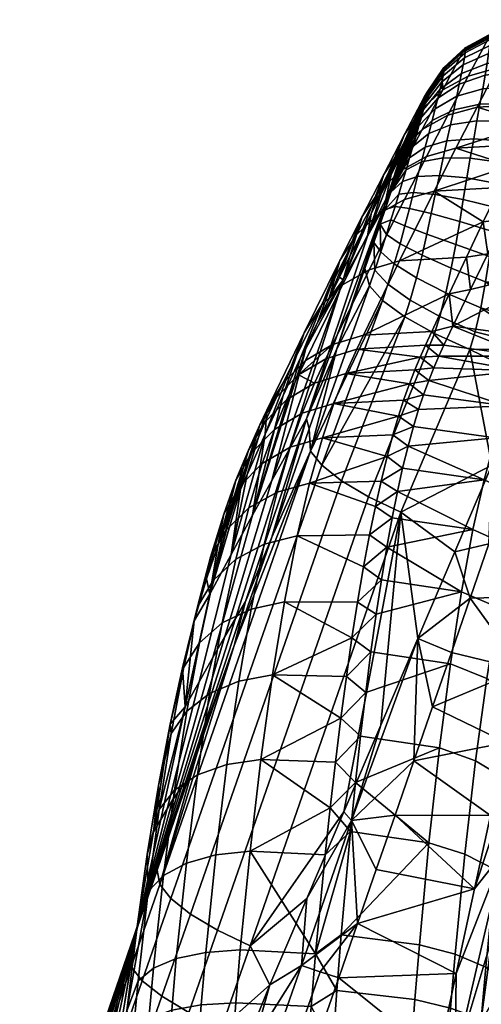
# Model space of a CAD drawing. Header units: millimetres. Extents: x -339 to 339, y -344 to 316.
# Tile 54 of 124: x -289 to -248, y 144 to 232. Entities that reach past the tile are written whole.
import ezdxf

# ---------------------------------------------------------------- set-up
doc = ezdxf.new("R2010")
doc.units = ezdxf.units.MM
doc.header["$MEASUREMENT"] = 0
for name, color, linetype in [('kolecka', 250, 'Continuous'), ('podrucky', 253, 'Continuous'), ('podrucky doplnky', 211, 'Continuous')]:
    doc.layers.add(name, color=color, linetype=linetype)

msp = doc.modelspace()

# ---------------------------------------------------------------- meshes
at = {"layer": 'kolecka'}
mesh = msp.add_polyface(dxfattribs=at)
corners = [(-218.09, 257.37, 35.503), (-217.073, 256.714, 35.628), (-217.073, 258.278, 41.012), (-218.09, 258.899, 40.766), (-218.09, 256.853, 30.046), (-217.073, 256.185, 30.046), (-218.758, 257.87, 30.046), (-218.758, 258.369, 35.312), (-218.09, 257.415, 24.365), (-217.073, 256.76, 24.235), (-218.758, 258.412, 24.564), (-218.09, 259.07, 18.902), (-217.073, 258.453, 18.646), (-215.969, 257.134, 38.301), (-215.969, 258.082, 41.089), (-215.969, 256.476, 35.505), (-215.969, 256.097, 27.351), (-302.849, -53.476, 24.588), (-302.849, -52.976, 30.046), (-291.849, -53.097, 27.351), (-291.849, -53.476, 24.588), (-302.849, -53.476, 35.505), (-291.849, -53.097, 32.742), (-291.849, -52.976, 30.046), (-302.849, -55.082, 19.004), (-291.849, -54.134, 21.792), (-291.849, -55.082, 19.004), (-302.849, -55.082, 41.089), (-291.849, -54.134, 38.301), (-291.849, -53.476, 35.505), (-289.728, -53.853, 30.047), (-289.728, -54.371, 24.59), (-290.744, -53.715, 24.465), (-290.744, -53.185, 30.047), (-289.728, -54.415, 35.728), (-290.744, -53.76, 35.858), (-290.744, -55.277, 19.081), (-290.744, -55.453, 41.447), (-324.849, -53.476, 24.588), (-335.849, -53.476, 24.588), (-335.849, -53.097, 27.351), (-324.849, -52.976, 30.046), (-335.849, -52.976, 30.046), (-335.849, -53.097, 32.742), (-324.849, -53.476, 35.505), (-324.849, -55.082, 19.004), (-335.849, -55.082, 19.004), (-335.849, -54.134, 21.792), (-335.849, -53.476, 35.505), (-335.849, -54.134, 38.301), (-324.849, -55.082, 41.089), (-337.971, -53.853, 30.047), (-336.953, -53.185, 30.047), (-336.953, -53.715, 24.465), (-337.971, -54.371, 24.59), (-337.971, -54.415, 35.728), (-336.953, -53.76, 35.858), (-336.953, -55.277, 19.081), (-336.953, -55.453, 41.447)]
mesh.append_faces([[corners[k] for k in face] for face in [(0, 1, 2, 3), (4, 5, 1, 0), (6, 4, 0, 7), (8, 9, 5, 4), (10, 8, 4, 6), (11, 12, 9, 8), (1, 13, 14, 2), (15, 13, 1, 1), (16, 5, 9, 9), (17, 18, 19, 20), (18, 21, 22, 23), (24, 17, 25, 26), (21, 27, 28, 29), (17, 20, 25, 25), (21, 29, 22, 22), (23, 19, 18, 18), (30, 31, 32, 33), (34, 30, 33, 35), (32, 25, 20, 20), (33, 32, 20, 19), (23, 33, 19, 19), (29, 35, 22, 22), (28, 35, 29, 29), (22, 33, 23, 23), (36, 25, 32, 32), (22, 35, 33, 33), (37, 35, 28, 28), (38, 39, 40, 41), (41, 42, 43, 44), (45, 46, 47, 38), (44, 48, 49, 50), (38, 47, 39, 39), (44, 43, 48, 48), (42, 41, 40, 40), (51, 52, 53, 54), (55, 56, 52, 51), (53, 39, 47, 47), (52, 40, 39, 53), (42, 40, 52, 52), (48, 43, 56, 56), (49, 48, 56, 56), (43, 42, 52, 52), (57, 53, 47, 47), (43, 52, 56, 56), (58, 49, 56, 56)]])
at = {"layer": 'podrucky'}
mesh = msp.add_polyface(dxfattribs=at)
corners = [(-247.304, 230.681, 684.771), (-244.725, 231.409, 684.629), (-244.806, 231.241, 682.409), (-247.389, 230.523, 682.644), (-249.573, 229.444, 684.926), (-249.661, 229.295, 682.914), (-247.268, 230.689, 686.793), (-244.693, 231.42, 686.784), (-249.534, 229.452, 686.78), (-251.432, 227.701, 686.746), (-251.471, 227.692, 685.091), (-247.27, 230.519, 688.839), (-244.695, 231.235, 688.998), (-249.537, 229.3, 688.617), (-251.434, 227.571, 688.333), (-247.304, 230.186, 690.697), (-244.724, 230.865, 691.022), (-249.574, 229.008, 690.266), (-251.472, 227.324, 689.732), (-247.37, 229.66, 692.563), (-244.78, 230.278, 693.056), (-249.646, 228.549, 691.919), (-247.47, 228.949, 694.374), (-244.866, 229.485, 695.022), (-249.757, 227.927, 693.528), (-247.607, 228.061, 696.116), (-244.985, 228.5, 696.904), (-249.908, 227.145, 695.085), (-247.784, 226.998, 697.776), (-245.141, 227.326, 698.685), (-250.101, 226.204, 696.577), (-247.998, 225.778, 699.354), (-245.329, 225.985, 700.369), (-250.333, 225.118, 698.002), (-248.246, 224.41, 700.816), (-245.549, 224.487, 701.922), (-250.601, 223.898, 699.326), (-248.52, 222.912, 702.146), (-245.791, 222.849, 703.326), (-250.898, 222.561, 700.532), (-248.809, 221.321, 703.332), (-246.045, 221.111, 704.572), (-251.212, 221.144, 701.609), (-239.045, 231.697, 683.49), (-247.525, 230.256, 680.411), (-249.8, 229.032, 680.726), (-239.012, 231.78, 685.098), (-244.939, 230.969, 680.142), (-239.21, 228.174, 698.14), (-239.664, 223.17, 703.627), (-239.807, 221.682, 704.725), (-239.964, 219.996, 705.784), (-251.131, 223.417, 630.962), (-249.292, 226.925, 655.672), (-246.689, 227.647, 655.388), (-248.508, 224.152, 630.663), (-240.937, 227.956, 654.938), (-251.58, 225.684, 656.005), (-242.717, 224.462, 630.192), (-243.63, 222.65, 617.83), (-250.394, 220.482, 605.967), (-244.558, 220.796, 605.475), (-242.626, 220.909, 606.22), (-240.77, 224.534, 630.689)]
mesh.append_faces([[corners[k] for k in face] for face in [(0, 1, 2, 3), (4, 0, 3, 5), (6, 7, 1, 0), (8, 6, 0, 4), (9, 8, 4, 10), (11, 12, 7, 6), (13, 11, 6, 8), (14, 13, 8, 9), (15, 16, 12, 11), (17, 15, 11, 13), (18, 17, 13, 14), (19, 20, 16, 15), (21, 19, 15, 17), (22, 23, 20, 19), (24, 22, 19, 21), (25, 26, 23, 22), (27, 25, 22, 24), (28, 29, 26, 25), (30, 28, 25, 27), (31, 32, 29, 28), (33, 31, 28, 30), (34, 35, 32, 31), (36, 34, 31, 33), (37, 38, 35, 34), (39, 37, 34, 36), (40, 41, 38, 37), (42, 40, 37, 39), (43, 2, 1, 1), (3, 44, 45, 5), (7, 46, 1, 1), (3, 2, 47, 44), (48, 26, 29, 29), (49, 35, 38, 50), (50, 38, 41, 51), (52, 53, 54, 55), (54, 47, 56, 56), (44, 47, 54, 53), (53, 57, 45, 44), (55, 54, 56, 58), (55, 58, 59, 59), (59, 60, 55, 55), (60, 59, 61, 61), (59, 62, 61, 61), (58, 63, 59, 59)]])
mesh = msp.add_polyface(dxfattribs=at)
corners = [(-251.471, 227.692, 685.091), (-249.573, 229.444, 684.926), (-249.661, 229.295, 682.914), (-251.56, 227.55, 683.218), (-252.985, 225.485, 685.263), (-253.072, 225.349, 683.548), (-252.947, 225.495, 686.692), (-251.432, 227.701, 686.746), (-252.949, 225.39, 687.994), (-251.434, 227.571, 688.333), (-252.984, 225.192, 689.109), (-251.472, 227.324, 689.732), (-251.546, 226.938, 691.128), (-249.646, 228.549, 691.919), (-249.574, 229.008, 690.266), (-253.053, 224.885, 690.212), (-251.66, 226.413, 692.492), (-249.757, 227.927, 693.528), (-253.158, 224.464, 691.296), (-251.814, 225.747, 693.821), (-249.908, 227.145, 695.085), (-253.302, 223.922, 692.364), (-252.011, 224.938, 695.104), (-250.101, 226.204, 696.577), (-253.486, 223.255, 693.405), (-252.247, 224, 696.333), (-250.333, 225.118, 698.002), (-253.708, 222.475, 694.41), (-252.52, 222.943, 697.479), (-250.601, 223.898, 699.326), (-253.964, 221.594, 695.347), (-252.822, 221.786, 698.521), (-250.898, 222.561, 700.532), (-254.247, 220.631, 696.195), (-253.142, 220.565, 699.445), (-251.212, 221.144, 701.609), (-254.547, 219.623, 696.939), (-251.7, 227.291, 681.082), (-253.21, 225.093, 681.472), (-255.335, 219.826, 682.304), (-255.196, 220.091, 684.383), (-255.118, 220.212, 685.938), (-249.8, 229.032, 680.726), (-255.102, 220.179, 687.078), (-255.183, 219.848, 688.373), (-255.395, 219.139, 689.562), (-255.628, 218.395, 690.379), (-253.435, 222.159, 631.314), (-251.58, 225.684, 656.005), (-249.292, 226.925, 655.672), (-251.131, 223.417, 630.962), (-255.35, 220.374, 631.713), (-253.488, 223.922, 656.383), (-256.856, 218.128, 632.149), (-254.996, 221.702, 656.795), (-253.04, 219.735, 606.282), (-248.508, 224.152, 630.663), (-250.394, 220.482, 605.967), (-255.361, 218.454, 606.653), (-256.205, 218.132, 669.985)]
mesh.append_faces([[corners[k] for k in face] for face in [(0, 1, 2, 3), (4, 0, 3, 5), (6, 7, 0, 4), (8, 9, 7, 6), (10, 11, 9, 8), (12, 13, 14, 11), (15, 12, 11, 10), (16, 17, 13, 12), (18, 16, 12, 15), (19, 20, 17, 16), (21, 19, 16, 18), (22, 23, 20, 19), (24, 22, 19, 21), (25, 26, 23, 22), (27, 25, 22, 24), (28, 29, 26, 25), (30, 28, 25, 27), (31, 32, 29, 28), (33, 31, 28, 30), (34, 35, 32, 31), (36, 34, 31, 33), (37, 38, 5, 3), (38, 39, 40, 5), (5, 40, 41, 4), (2, 42, 37, 3), (6, 41, 43, 43), (6, 4, 41, 41), (10, 8, 43, 43), (18, 15, 44, 44), (15, 10, 43, 44), (45, 24, 21, 21), (44, 45, 21, 18), (27, 24, 45, 45), (45, 46, 27, 27), (6, 43, 8, 8), (47, 48, 49, 50), (51, 52, 48, 47), (53, 54, 52, 51), (55, 50, 56, 57), (58, 47, 50, 55), (37, 42, 48, 48), (38, 37, 52, 54), (48, 52, 37, 37), (38, 59, 39, 39)]])
mesh = msp.add_polyface(dxfattribs=at)
corners = [(-256.214, 214.053, 698.956), (-254.96, 213.54, 702.087), (-254.561, 215.069, 701.86), (-255.851, 215.253, 698.797), (-256.62, 212.741, 698.97), (-255.4, 211.916, 702.137), (-257.108, 211.22, 698.804), (-255.918, 210.125, 701.979), (-254.547, 219.623, 696.939), (-254.247, 220.631, 696.195), (-255.902, 217.54, 691.064), (-255.182, 217.495, 698.099), (-254.867, 218.55, 697.589), (-256.225, 216.553, 691.62), (-255.518, 216.368, 698.513), (-256.744, 214.999, 692.032), (-257.195, 213.676, 691.964), (-257.759, 212.039, 691.61), (-256.785, 215.33, 685.032), (-258.564, 209.716, 690.942), (-255.628, 218.395, 690.379), (-255.395, 219.139, 689.562), (-258.314, 212.607, 658.279), (-256.205, 218.132, 669.985), (-257.997, 214.604, 645.372), (-260.487, 208.694, 622.609), (-255.183, 219.848, 688.373), (-255.102, 220.179, 687.078), (-255.335, 219.826, 682.304), (-255.196, 220.091, 684.383), (-255.118, 220.212, 685.938), (-257.092, 216.392, 657.675), (-257.285, 216.642, 607.075), (-255.35, 220.374, 631.713), (-253.435, 222.159, 631.314), (-255.361, 218.454, 606.653), (-258.788, 214.367, 607.535), (-256.856, 218.128, 632.149), (-257.356, 214.569, 582.023), (-253.04, 219.735, 606.282), (-255.015, 215.875, 581.632), (-259.29, 212.725, 582.468), (-260.789, 210.416, 582.953), (-258.169, 209.603, 543.846), (-252.344, 216.639, 581.301), (-255.451, 210.397, 543.49), (-260.547, 208.248, 544.27), (-253.21, 225.093, 681.472), (-254.996, 221.702, 656.795), (-259.857, 210.883, 620.79), (-258.919, 212.768, 633.077), (-260.811, 208.95, 608.512)]
mesh.append_faces([[corners[k] for k in face] for face in [(0, 1, 2, 3), (4, 5, 1, 0), (6, 7, 5, 4), (8, 9, 10, 10), (11, 12, 13, 13), (3, 14, 15, 15), (13, 15, 14, 11), (0, 3, 15, 16), (8, 10, 13, 13), (16, 4, 0, 0), (6, 4, 16, 16), (6, 16, 17, 17), (18, 17, 16, 16), (18, 19, 17, 17), (16, 15, 18, 18), (13, 18, 15, 15), (13, 10, 18, 18), (20, 18, 10, 10), (20, 21, 18, 18), (22, 18, 23, 23), (24, 25, 22, 22), (26, 27, 18, 18), (26, 18, 21, 21), (18, 28, 23, 23), (28, 18, 29, 29), (18, 27, 30, 30), (29, 18, 30, 30), (23, 31, 22, 22), (31, 24, 22, 22), (32, 33, 34, 35), (36, 37, 33, 32), (38, 35, 39, 40), (41, 32, 35, 38), (42, 36, 32, 41), (43, 40, 44, 45), (46, 38, 40, 43), (23, 47, 31, 31), (47, 48, 31, 31), (48, 24, 31, 31), (37, 24, 48, 48), (37, 36, 49, 50), (37, 50, 24, 24), (36, 51, 49, 49)]])
mesh = msp.add_polyface(dxfattribs=at)
corners = [(-249.117, 219.582, 704.394), (-246.313, 219.21, 705.68), (-246.045, 221.111, 704.572), (-248.809, 221.321, 703.332), (-251.55, 219.601, 702.572), (-251.212, 221.144, 701.609), (-253.487, 219.247, 700.267), (-253.142, 220.565, 699.445), (-254.867, 218.55, 697.589), (-254.547, 219.623, 696.939), (-249.421, 217.819, 705.253), (-246.571, 217.282, 706.566), (-251.884, 218.043, 703.352), (-253.828, 217.93, 700.925), (-255.182, 217.495, 698.099), (-249.744, 215.88, 705.968), (-246.843, 215.163, 707.289), (-252.244, 216.337, 704.004), (-254.195, 216.499, 701.472), (-255.518, 216.368, 698.513), (-250.065, 213.928, 706.473), (-247.11, 213.036, 707.782), (-252.603, 214.622, 704.471), (-254.561, 215.069, 701.86), (-255.851, 215.253, 698.797), (-250.416, 211.863, 706.762), (-247.404, 210.802, 708.037), (-252.994, 212.797, 704.747), (-254.96, 213.54, 702.087), (-253.428, 210.895, 704.817), (-250.813, 209.74, 706.824), (-255.4, 211.916, 702.137), (-253.964, 221.594, 695.347), (-253.708, 222.475, 694.41), (-255.628, 218.395, 690.379), (-240.652, 210.921, 708.632), (-240.488, 213.375, 708.278), (-240.131, 218.099, 706.753), (-240.306, 215.912, 707.608), (-254.247, 220.631, 696.195), (-255.902, 217.54, 691.064), (-256.225, 216.553, 691.62), (-255.015, 215.875, 581.632), (-253.04, 219.735, 606.282), (-250.394, 220.482, 605.967), (-252.344, 216.639, 581.301), (-244.558, 220.796, 605.475), (-245.5, 218.898, 593.128), (-246.456, 216.957, 580.788), (-255.451, 210.397, 543.49), (-247.948, 213.893, 561.858), (-249.467, 210.727, 542.947), (-246.033, 214.118, 563.232), (-240.032, 210.043, 544.241), (-247.555, 211.025, 544.701), (-244.541, 217.115, 581.781), (-242.626, 220.909, 606.22)]
mesh.append_faces([[corners[k] for k in face] for face in [(0, 1, 2, 3), (4, 0, 3, 5), (6, 4, 5, 7), (8, 6, 7, 9), (10, 11, 1, 0), (12, 10, 0, 4), (13, 12, 4, 6), (14, 13, 6, 8), (15, 16, 11, 10), (17, 15, 10, 12), (18, 17, 12, 13), (19, 18, 13, 14), (20, 21, 16, 15), (22, 20, 15, 17), (23, 22, 17, 18), (24, 23, 18, 19), (25, 26, 21, 20), (27, 25, 20, 22), (28, 27, 22, 23), (29, 30, 25, 27), (31, 29, 27, 28), (32, 33, 34, 34), (35, 36, 16, 21), (2, 1, 37, 37), (1, 11, 38, 37), (11, 16, 36, 38), (39, 32, 40, 40), (41, 8, 9, 9), (34, 40, 32, 32), (42, 43, 44, 45), (46, 47, 44, 44), (45, 47, 48, 48), (49, 50, 51, 51), (45, 48, 50, 50), (49, 45, 50, 50), (47, 45, 44, 44), (52, 53, 54, 54), (50, 54, 51, 51), (52, 54, 50, 50), (55, 52, 48, 48), (50, 48, 52, 52), (47, 55, 48, 48), (56, 47, 46, 46), (55, 47, 56, 56)]])
mesh = msp.add_polyface(dxfattribs=at)
corners = [(-258.564, 209.716, 690.942), (-258.133, 208.177, 698.085), (-257.657, 209.569, 698.459), (-257.759, 212.039, 691.61), (-260.487, 208.694, 622.609), (-265.321, 193.538, 618.905), (-263.775, 196.257, 653.949), (-258.314, 212.607, 658.279), (-261.051, 202.539, 688.799), (-256.785, 215.33, 685.032), (-258.919, 212.768, 633.077), (-259.857, 210.883, 620.79), (-260.811, 208.95, 608.512), (-257.997, 214.604, 645.372), (-266.874, 190.764, 586.316), (-263.843, 202.564, 571.848), (-261.781, 206.967, 596.242), (-262.766, 204.933, 583.981), (-264.306, 201.711, 565.173), (-262.498, 206.343, 544.753), (-259.29, 212.725, 582.468), (-257.356, 214.569, 582.023), (-260.547, 208.248, 544.27), (-263.989, 203.969, 545.279), (-260.789, 210.416, 582.953), (-261.452, 202.904, 506.136), (-258.169, 209.603, 543.846), (-255.451, 210.397, 543.49), (-258.673, 203.742, 505.753), (-263.877, 201.483, 506.595), (-265.849, 199.498, 507.119), (-267.327, 197.039, 507.688), (-258.788, 214.367, 607.535), (-259.266, 202.493, 498.932), (-262.057, 201.646, 499.32), (-264.492, 200.21, 499.786), (-265.877, 198.365, 546.386), (-267.474, 194.889, 527.622), (-266.469, 198.208, 500.318), (-263.071, 199.457, 487.956), (-260.255, 200.316, 487.536), (-261.324, 197.637, 475.746), (-264.17, 196.781, 476.242), (-254.563, 199.399, 481.04), (-253.597, 201.795, 492.704), (-265.525, 198.002, 488.466), (-267.509, 195.976, 489.052), (-263.536, 195.363, 686.654), (-263.404, 193.367, 693.311), (-256.969, 206.849, 701.259), (-254.987, 205.385, 703.929), (-262.404, 192.119, 696.387), (-260.651, 190.734, 699.041)]
mesh.append_faces([[corners[k] for k in face] for face in [(0, 1, 2, 3), (4, 5, 6, 7), (8, 0, 9, 9), (8, 9, 6, 6), (10, 11, 4, 4), (4, 11, 12, 12), (13, 10, 4, 4), (14, 5, 4, 4), (9, 7, 6, 6), (4, 15, 14, 14), (4, 12, 16, 16), (16, 17, 4, 4), (15, 17, 18, 18), (15, 4, 17, 17), (19, 20, 21, 22), (23, 24, 20, 19), (25, 26, 27, 28), (29, 22, 26, 25), (30, 19, 22, 29), (31, 23, 19, 30), (16, 12, 32, 32), (33, 34, 25, 28), (35, 25, 34, 34), (29, 25, 35, 35), (24, 17, 16, 16), (18, 17, 24, 24), (16, 32, 24, 24), (24, 23, 36, 18), (37, 36, 23, 23), (31, 37, 23, 23), (30, 29, 35, 38), (39, 40, 41, 42), (40, 43, 41, 41), (33, 40, 39, 34), (35, 34, 39, 39), (33, 44, 40, 40), (39, 45, 35, 35), (46, 38, 35, 45), (8, 1, 0, 0), (47, 48, 8, 8), (1, 8, 48, 48), (49, 1, 48, 48), (50, 49, 51, 51), (51, 52, 50, 50)]])
mesh = msp.add_polyface(dxfattribs=at)
corners = [(-250.813, 209.74, 706.824), (-247.746, 208.53, 708.051), (-247.404, 210.802, 708.037), (-250.416, 211.863, 706.762), (-251.293, 207.527, 706.641), (-248.179, 206.2, 707.817), (-253.94, 208.867, 704.658), (-253.428, 210.895, 704.817), (-255.918, 210.125, 701.979), (-255.4, 211.916, 702.137), (-251.837, 205.436, 706.266), (-248.693, 204.039, 707.402), (-254.505, 206.892, 704.303), (-256.486, 208.303, 701.632), (-257.657, 209.569, 698.459), (-257.108, 211.22, 698.804), (-247.11, 213.036, 707.782), (-240.819, 208.649, 708.693), (-240.652, 210.921, 708.632), (-241.962, 204.342, 708.206), (-241.012, 206.566, 708.553), (-243.861, 199.898, 707.06), (-242.73, 202.547, 707.796), (-249.157, 202.469, 707.006), (-252.312, 203.888, 705.886), (-254.987, 205.385, 703.929), (-256.969, 206.849, 701.259), (-258.133, 208.177, 698.085), (-257.759, 212.039, 691.61), (-252.369, 200.845, 487.828), (-254.071, 200.662, 486.927), (-253.597, 201.795, 492.704), (-253.132, 202.844, 498.356), (-251.474, 202.844, 498.356), (-251.918, 201.878, 493.145), (-258.673, 203.742, 505.753), (-255.451, 210.397, 543.49), (-249.467, 210.727, 542.947), (-251.007, 207.459, 524.055), (-252.565, 204.089, 505.182), (-259.266, 202.493, 498.932), (-250.673, 204.544, 507.696), (-244.027, 201.884, 497.889), (-249.102, 207.833, 526.189), (-240.032, 210.043, 544.241), (-247.555, 211.025, 544.701), (-243.208, 203.578, 507.229), (-244.644, 200.568, 490.832), (-260.255, 200.316, 487.536)]
mesh.append_faces([[corners[k] for k in face] for face in [(0, 1, 2, 3), (4, 5, 1, 0), (6, 4, 0, 7), (8, 6, 7, 9), (10, 11, 5, 4), (12, 10, 4, 6), (13, 12, 6, 8), (14, 13, 8, 15), (16, 2, 17, 18), (2, 1, 17, 17), (1, 19, 20, 20), (21, 22, 23, 23), (5, 22, 19, 19), (19, 1, 5, 5), (24, 23, 11, 10), (24, 10, 12, 25), (11, 22, 5, 5), (23, 22, 11, 11), (13, 26, 25, 12), (13, 14, 27, 26), (28, 14, 15, 15), (29, 30, 31, 31), (32, 33, 34, 34), (34, 31, 32, 32), (31, 34, 29, 29), (35, 36, 37, 38), (39, 35, 38, 38), (35, 39, 32, 40), (41, 42, 33, 33), (43, 44, 41, 41), (45, 44, 43, 43), (42, 41, 46, 46), (44, 46, 41, 41), (42, 34, 33, 33), (34, 42, 47, 47), (47, 29, 34, 34), (48, 31, 30, 30), (40, 32, 31, 31), (33, 32, 39, 39), (41, 33, 39, 39), (38, 43, 41, 41), (39, 38, 41, 41), (37, 43, 38, 38), (43, 37, 45, 45)]])
mesh = msp.add_polyface(dxfattribs=at)
corners = [(-265.321, 193.538, 618.905), (-270.143, 178.408, 615.198), (-269.226, 179.927, 649.617), (-263.775, 196.257, 653.949), (-266.891, 185.674, 683.757), (-263.536, 195.363, 686.654), (-261.051, 202.539, 688.799), (-268.6, 187.642, 552.559), (-266.874, 190.764, 586.316), (-263.843, 202.564, 571.848), (-272.438, 180.587, 484.651), (-270.522, 184.127, 517.479), (-269.685, 189.937, 502.103), (-267.474, 194.889, 527.622), (-265.877, 198.365, 546.386), (-264.306, 201.711, 565.173), (-269.094, 191.278, 508.88), (-270.664, 187.636, 491.027), (-266.469, 198.208, 500.318), (-267.943, 195.73, 500.895), (-267.327, 197.039, 507.688), (-265.849, 199.498, 507.119), (-266.408, 189.723, 455.359), (-263.492, 190.525, 454.646), (-264.597, 185.8, 445.192), (-267.551, 185.057, 446.024), (-268.938, 188.315, 456.294), (-270.109, 183.718, 447.145), (-265.236, 193.725, 465.819), (-262.357, 194.565, 465.225), (-267.738, 192.277, 466.576), (-269.74, 190.252, 467.473), (-270.95, 186.334, 457.419), (-271.186, 187.755, 468.467), (-272.38, 183.888, 458.679), (-264.17, 196.781, 476.242), (-261.324, 197.637, 475.746), (-266.648, 195.32, 476.859), (-268.641, 193.283, 477.578), (-270.099, 190.77, 478.368), (-265.525, 198.002, 488.466), (-263.071, 199.457, 487.956), (-267.509, 195.976, 489.052), (-268.977, 193.473, 489.69), (-257.612, 188.435, 448.991), (-258.134, 185.883, 444.26), (-256.564, 192.909, 459.114), (-257.105, 190.705, 453.782), (-256.046, 194.827, 464.452), (-255.55, 196.497, 469.775), (-271.712, 184.925, 480.034), (-271.176, 186.354, 485.515), (-263.404, 193.367, 693.311), (-256.969, 206.849, 701.259), (-262.404, 192.119, 696.387)]
mesh.append_faces([[corners[k] for k in face] for face in [(0, 1, 2, 3), (4, 5, 3, 3), (5, 6, 3, 3), (7, 8, 9, 9), (10, 11, 12, 12), (13, 11, 7, 7), (14, 13, 7, 7), (14, 7, 15, 15), (9, 15, 7, 7), (16, 12, 11, 11), (17, 10, 12, 12), (11, 13, 16, 16), (18, 19, 20, 21), (13, 20, 16, 16), (16, 20, 19, 12), (22, 23, 24, 25), (26, 22, 25, 27), (28, 29, 23, 22), (30, 28, 22, 26), (31, 30, 26, 32), (33, 31, 32, 34), (35, 36, 29, 28), (37, 35, 28, 30), (38, 37, 30, 31), (39, 38, 31, 33), (40, 41, 35, 37), (42, 40, 37, 38), (43, 42, 38, 39), (23, 44, 45, 24), (23, 46, 47, 47), (29, 48, 46, 46), (29, 46, 23, 23), (29, 36, 49, 49), (44, 23, 47, 47), (39, 33, 50, 50), (18, 42, 43, 19), (17, 43, 51, 51), (39, 50, 51, 51), (19, 43, 17, 17), (17, 12, 19, 19), (51, 43, 39, 39), (4, 52, 5, 5), (53, 52, 54, 54)]])
mesh = msp.add_polyface(dxfattribs=at)
corners = [(-256.584, 184.797, 442.414), (-258.134, 185.883, 444.26), (-256.103, 187.419, 447.031), (-257.612, 188.435, 448.991), (-255.63, 189.762, 451.721), (-257.105, 190.705, 453.782), (-255.168, 191.845, 456.451), (-252.829, 199.707, 482.414), (-254.071, 200.662, 486.927), (-252.369, 200.845, 487.828), (-254.563, 199.399, 481.04), (-253.302, 198.422, 476.917), (-255.078, 197.953, 475.06), (-253.747, 197.09, 471.845), (-256.564, 192.909, 459.114), (-254.68, 193.834, 461.594), (-256.046, 194.827, 464.452), (-254.206, 195.571, 466.732), (-255.55, 196.497, 469.775), (-243.507, 192.992, 466.445), (-246.869, 194.572, 466.292), (-245.919, 197.446, 476.457), (-242.536, 195.837, 476.534), (-244.55, 189.279, 456.313), (-247.886, 190.815, 456.055), (-245.571, 184.88, 447.082), (-248.88, 186.359, 446.703), (-244.644, 200.568, 490.832), (-241.238, 198.931, 490.847), (-244.027, 201.884, 497.889), (-262.357, 194.565, 465.225), (-261.324, 197.637, 475.746), (-260.255, 200.316, 487.536), (-260.651, 190.734, 699.041), (-258.236, 189.301, 701.081), (-252.312, 203.888, 705.886), (-254.987, 205.385, 703.929), (-255.332, 187.916, 702.376), (-249.157, 202.469, 707.006), (-243.861, 199.898, 707.06), (-247.178, 192.137, 704.771), (-250.495, 184.378, 702.472)]
mesh.append_faces([[corners[k] for k in face] for face in [(0, 1, 2, 2), (3, 4, 2, 2), (4, 3, 5, 5), (1, 3, 2, 2), (6, 4, 5, 5), (7, 8, 9, 9), (10, 7, 11, 11), (12, 11, 13, 13), (14, 15, 6, 6), (15, 14, 16, 16), (14, 6, 5, 5), (17, 15, 16, 16), (8, 7, 10, 10), (13, 17, 18, 18), (12, 10, 11, 11), (18, 12, 13, 13), (18, 17, 16, 16), (19, 20, 21, 22), (23, 24, 20, 19), (25, 26, 24, 23), (27, 7, 9, 9), (11, 7, 21, 21), (21, 7, 27, 27), (13, 11, 21, 21), (21, 27, 28, 22), (28, 27, 29, 29), (20, 17, 13, 21), (20, 15, 17, 17), (24, 4, 6, 6), (24, 6, 15, 15), (26, 0, 2, 2), (26, 2, 4, 4), (24, 15, 20, 20), (24, 26, 4, 4), (30, 18, 16, 16), (31, 10, 12, 12), (32, 8, 10, 10), (31, 12, 18, 18), (33, 34, 35, 36), (34, 37, 38, 35), (39, 38, 40, 40), (37, 40, 38, 38), (40, 37, 41, 41)]])
mesh = msp.add_polyface(dxfattribs=at)
corners = [(-270.143, 178.408, 615.198), (-274.959, 163.287, 611.482), (-274.676, 163.596, 645.276), (-269.226, 179.927, 649.617), (-271.09, 176.795, 583.183), (-275.297, 162.84, 580.042), (-266.874, 190.764, 586.316), (-265.321, 193.538, 618.905), (-268.6, 187.642, 552.559), (-272.167, 174.919, 550.014), (-270.522, 184.127, 517.479), (-273.391, 172.747, 515.536), (-272.438, 180.587, 484.651), (-274.634, 170.51, 483.263), (-270.245, 175.984, 680.859), (-266.891, 185.674, 683.757), (-263.775, 196.257, 653.949), (-273.815, 178.214, 461.371), (-271.712, 184.925, 480.034), (-272.717, 181.955, 470.578), (-274.878, 174.014, 453.382), (-271.176, 186.354, 485.515), (-270.664, 187.636, 491.027), (-275.985, 168.953, 445.866), (-268.741, 179.246, 437.043), (-265.748, 179.905, 436.092), (-266.817, 173.362, 428.27), (-269.843, 172.803, 429.321), (-271.327, 178.015, 438.36), (-272.454, 171.711, 430.814), (-273.358, 176.25, 439.994), (-274.492, 170.12, 432.691), (-274.755, 174.053, 441.854), (-275.875, 168.13, 434.843), (-267.551, 185.057, 446.024), (-264.597, 185.8, 445.192), (-270.109, 183.718, 447.145), (-272.13, 181.819, 448.515), (-273.544, 179.468, 450.061), (-270.95, 186.334, 457.419), (-268.938, 188.315, 456.294), (-272.38, 183.888, 458.679), (-260.208, 173.219, 427.289), (-260.704, 169.504, 423.673), (-259.708, 176.679, 431.115), (-267.857, 165.798, 421.252), (-258.667, 183.034, 439.624), (-259.207, 179.873, 435.117), (-271.186, 187.755, 468.467), (-275.908, 153.372, 684.884), (-262.404, 192.119, 696.387), (-263.404, 193.367, 693.311), (-276.892, 154.622, 681.772), (-274.157, 151.979, 687.579), (-260.651, 190.734, 699.041), (-271.732, 150.534, 689.657), (-258.236, 189.301, 701.081)]
mesh.append_faces([[corners[k] for k in face] for face in [(0, 1, 2, 3), (4, 5, 1, 0), (6, 4, 0, 7), (8, 9, 4, 6), (10, 11, 9, 8), (12, 13, 11, 10), (14, 15, 3, 3), (14, 3, 2, 2), (15, 16, 3, 3), (17, 13, 12, 12), (18, 19, 12, 12), (17, 12, 19, 19), (13, 17, 20, 20), (21, 18, 12, 12), (12, 22, 21, 21), (20, 23, 13, 13), (24, 25, 26, 27), (28, 24, 27, 29), (30, 28, 29, 31), (32, 30, 31, 33), (34, 35, 25, 24), (36, 34, 24, 28), (37, 36, 28, 30), (38, 37, 30, 32), (39, 40, 36, 37), (41, 39, 37, 38), (26, 42, 43, 43), (26, 44, 42, 42), (25, 44, 26, 26), (45, 26, 43, 43), (35, 46, 47, 25), (38, 32, 20, 20), (32, 33, 23, 23), (41, 38, 17, 17), (32, 23, 20, 20), (38, 20, 17, 17), (17, 19, 41, 41), (19, 18, 48, 48), (41, 19, 48, 48), (49, 50, 51, 52), (53, 54, 50, 49), (55, 56, 54, 53), (14, 51, 15, 15), (51, 14, 52, 52)]])
mesh = msp.add_polyface(dxfattribs=at)
corners = [(-241.653, 186.986, 703.283), (-242.442, 185.157, 702.747), (-243.08, 180.387, 701.349), (-257.538, 178.79, 433.709), (-259.207, 179.873, 435.117), (-257.07, 181.876, 437.9), (-258.667, 183.034, 439.624), (-256.584, 184.797, 442.414), (-259.708, 176.679, 431.115), (-258.006, 175.425, 429.678), (-258.471, 171.79, 425.843), (-260.208, 173.219, 427.289), (-259.386, 163.732, 418.881), (-261.193, 165.553, 420.296), (-258.931, 167.898, 422.241), (-260.704, 169.504, 423.673), (-258.134, 185.883, 444.26), (-261.66, 161.494, 417.255), (-259.829, 159.354, 415.809), (-242.767, 182.694, 447.901), (-245.571, 184.88, 447.082), (-244.55, 189.279, 456.313), (-241.728, 186.983, 456.942), (-246.628, 179.398, 438.192), (-249.908, 180.796, 437.673), (-248.88, 186.359, 446.703), (-243.844, 177.358, 439.221), (-241.77, 174.808, 440.699), (-240.692, 179.945, 449.109), (-247.648, 173.05, 430.242), (-250.9, 174.345, 429.576), (-244.882, 171.191, 431.482), (-242.809, 168.882, 433.226), (-248.646, 165.677, 423.096), (-251.875, 166.845, 422.283), (-245.895, 164.031, 424.542), (-243.824, 162.006, 426.54), (-242.549, 159.746, 428.942), (-241.552, 166.295, 435.34), (-249.599, 157.342, 416.953), (-252.811, 158.361, 416.002), (-246.86, 155.936, 418.585), (-265.748, 179.905, 436.092), (-264.597, 185.8, 445.192), (-257.124, 168.867, 697.837), (-255.332, 187.916, 702.376), (-260.435, 161.118, 695.497), (-268.811, 149.137, 690.982), (-253.81, 176.62, 700.161), (-250.495, 184.378, 702.472), (-245.118, 165.133, 696.871), (-233.45, 192.419, 704.189), (-244.099, 172.76, 699.112)]
mesh.append_faces([[corners[k] for k in face] for face in [(0, 1, 2, 2), (3, 4, 5, 5), (5, 6, 7, 7), (8, 3, 9, 9), (10, 11, 9, 9), (12, 13, 14, 14), (14, 15, 10, 10), (16, 7, 6, 6), (4, 6, 5, 5), (8, 4, 3, 3), (17, 12, 18, 18), (8, 9, 11, 11), (11, 10, 15, 15), (13, 15, 14, 14), (17, 13, 12, 12), (19, 20, 21, 22), (23, 24, 25, 20), (26, 23, 20, 19), (27, 26, 19, 28), (29, 30, 24, 23), (31, 29, 23, 26), (32, 31, 26, 27), (33, 34, 30, 29), (35, 33, 29, 31), (36, 35, 31, 32), (37, 36, 32, 38), (39, 40, 34, 33), (41, 39, 33, 35), (24, 3, 5, 5), (24, 5, 7, 7), (24, 7, 25, 25), (30, 10, 9, 9), (34, 14, 10, 30), (12, 14, 34, 34), (30, 9, 3, 24), (40, 18, 12, 12), (40, 12, 34, 34), (42, 4, 8, 8), (43, 16, 6, 6), (44, 45, 46, 46), (47, 46, 45, 45), (45, 48, 49, 49), (45, 44, 48, 48), (50, 51, 52, 52)]])
mesh = msp.add_polyface(dxfattribs=at)
corners = [(-261.66, 161.494, 417.255), (-259.829, 159.354, 415.809), (-262.116, 157.262, 414.483), (-262.972, 148.409, 409.78), (-274.959, 163.287, 611.482), (-279.764, 148.186, 607.762), (-280.118, 147.279, 640.933), (-274.676, 163.596, 645.276), (-275.297, 162.84, 580.042), (-279.492, 148.909, 576.894), (-275.724, 162.213, 547.46), (-279.268, 149.534, 544.9), (-272.167, 174.919, 550.014), (-271.09, 176.795, 583.183), (-276.251, 161.387, 513.585), (-279.098, 150.051, 511.628), (-273.391, 172.747, 515.536), (-276.82, 160.45, 481.868), (-278.997, 150.411, 480.468), (-274.634, 170.51, 483.263), (-277.47, 159.345, 449.875), (-278.952, 150.653, 449.029), (-273.598, 166.294, 677.961), (-270.245, 175.984, 680.859), (-276.95, 156.603, 675.063), (-278.027, 157.292, 433.811), (-275.985, 168.953, 445.866), (-277.015, 163.492, 439.504), (-271.887, 157.271, 416.572), (-268.817, 157.59, 415.39), (-269.697, 148.769, 410.613), (-272.777, 148.556, 411.819), (-270.911, 165.357, 422.382), (-267.857, 165.798, 421.252), (-273.541, 164.437, 424.03), (-274.529, 156.541, 418.336), (-275.586, 163.07, 426.126), (-276.578, 155.424, 420.604), (-276.957, 161.342, 428.546), (-277.944, 153.992, 423.24), (-269.843, 172.803, 429.321), (-266.817, 173.362, 428.27), (-272.454, 171.711, 430.814), (-274.492, 170.12, 432.691), (-275.875, 168.13, 434.843), (-261.193, 165.553, 420.296), (-260.704, 169.504, 423.673), (-278.971, 150.605, 429.001), (-268.811, 149.137, 690.982), (-255.332, 187.916, 702.376), (-258.236, 189.301, 701.081), (-271.732, 150.534, 689.657), (-277.138, 155.902, 677.683), (-276.892, 154.622, 681.772), (-263.743, 153.379, 693.143), (-260.435, 161.118, 695.497)]
mesh.append_faces([[corners[k] for k in face] for face in [(0, 1, 2, 2), (3, 2, 1, 1), (4, 5, 6, 7), (8, 9, 5, 4), (10, 11, 9, 8), (12, 10, 8, 13), (14, 15, 11, 10), (16, 14, 10, 12), (17, 18, 15, 14), (19, 17, 14, 16), (20, 21, 18, 17), (19, 20, 17, 17), (22, 23, 7, 7), (24, 22, 7, 7), (7, 6, 24, 24), (21, 20, 25, 25), (26, 27, 20, 20), (20, 19, 26, 26), (25, 20, 27, 27), (28, 29, 30, 31), (32, 33, 29, 28), (34, 32, 28, 35), (36, 34, 35, 37), (38, 36, 37, 39), (40, 41, 33, 32), (42, 40, 32, 34), (43, 42, 34, 36), (44, 43, 36, 38), (3, 30, 29, 29), (3, 29, 2, 2), (33, 45, 0, 0), (29, 0, 2, 2), (33, 46, 45, 45), (33, 0, 29, 29), (38, 39, 25, 25), (39, 47, 25, 25), (44, 38, 27, 27), (38, 25, 27, 27), (44, 27, 26, 26), (48, 49, 50, 51), (24, 52, 22, 22), (53, 23, 22, 22), (53, 22, 52, 52), (54, 55, 48, 48)]])
mesh = msp.add_polyface(dxfattribs=at)
corners = [(-240.63, 149.395, 482.895), (-242.129, 139.058, 481.486), (-243.244, 141.096, 440.724), (-242.293, 149.659, 441.421), (-239.074, 159.736, 484.351), (-239.067, 148.918, 524.418), (-241.086, 136.867, 522.283), (-236.966, 160.966, 526.626), (-234.989, 161.918, 568.96), (-237.604, 148.227, 565.987), (-233.143, 162.591, 611.351), (-236.242, 147.321, 607.599), (-231.429, 162.985, 653.792), (-234.981, 146.201, 649.251), (-242.922, 148.411, 429.346), (-242.038, 155.047, 434.292), (-241.128, 160.9, 440.076), (-232.093, 155.604, 676.777), (-233.731, 148.024, 674.571), (-235.345, 140.482, 672.384), (-244.789, 154.226, 420.809), (-246.86, 155.936, 418.585), (-245.895, 164.031, 424.542), (-243.824, 162.006, 426.54), (-243.501, 152.331, 423.462), (-242.549, 159.746, 428.942), (-250.471, 148.38, 411.992), (-253.671, 149.23, 410.922), (-252.811, 158.361, 416.002), (-249.599, 157.342, 416.953), (-247.738, 147.232, 413.776), (-245.667, 145.852, 416.181), (-244.367, 144.335, 419.035), (-250.88, 143.576, 409.898), (-254.077, 144.331, 408.777), (-248.15, 142.566, 411.746), (-246.078, 141.359, 414.225), (-241.552, 166.295, 435.34), (-260.662, 150.12, 410.583), (-262.972, 148.409, 409.78), (-259.829, 159.354, 415.809), (-261.057, 145.144, 408.367), (-243.736, 141.218, 425.335), (-234.2, 153.206, 686.512), (-237.454, 138.121, 682.126), (-236.143, 138.731, 679.045), (-232.89, 153.826, 683.431), (-236.23, 152.861, 689.183), (-239.486, 137.782, 684.797), (-238.881, 152.823, 691.268), (-242.139, 137.745, 686.879), (-241.975, 153.083, 692.662), (-245.235, 138.002, 688.268), (-229.965, 165.445, 679.642), (-235.431, 139.832, 674.706), (-248.16, 142.305, 690.122), (-245.118, 165.133, 696.871), (-246.137, 157.51, 694.624), (-247.156, 149.893, 692.37)]
mesh.append_faces([[corners[k] for k in face] for face in [(0, 1, 2, 3), (3, 4, 0, 0), (5, 6, 1, 0), (7, 5, 0, 4), (8, 9, 5, 7), (10, 11, 9, 8), (12, 13, 11, 10), (3, 14, 15, 15), (15, 16, 4, 4), (14, 3, 2, 2), (3, 15, 4, 4), (13, 12, 17, 17), (17, 18, 13, 13), (19, 13, 18, 18), (20, 21, 22, 23), (24, 20, 23, 25), (26, 27, 28, 29), (30, 26, 29, 21), (31, 30, 21, 20), (32, 31, 20, 24), (33, 34, 27, 26), (35, 33, 26, 30), (36, 35, 30, 31), (37, 16, 15, 25), (14, 25, 15, 15), (38, 39, 40, 40), (27, 34, 41, 38), (38, 28, 27, 27), (40, 28, 38, 38), (42, 32, 24, 24), (14, 42, 24, 24), (24, 25, 14, 14), (43, 44, 45, 46), (47, 48, 44, 43), (49, 50, 48, 47), (51, 52, 50, 49), (53, 46, 17, 17), (17, 54, 18, 18), (46, 45, 54, 54), (46, 54, 17, 17), (55, 52, 51, 51), (56, 57, 51, 51), (58, 51, 57, 57), (55, 51, 58, 58)]])
mesh = msp.add_polyface(dxfattribs=at)
corners = [(-261.057, 145.144, 408.367), (-262.972, 148.409, 409.78), (-260.662, 150.12, 410.583), (-263.363, 143.708, 407.791), (-261.411, 140.095, 406.469), (-263.696, 138.953, 406.085), (-264.226, 128.9, 403.347), (-278.952, 150.653, 449.029), (-278.027, 157.292, 433.811), (-278.971, 150.605, 429.001), (-262.041, 129.611, 403.506), (-273.848, 134.022, 406.486), (-270.75, 134.156, 405.28), (-271.003, 129.122, 404.028), (-274.103, 129.026, 405.237), (-276.511, 133.674, 408.38), (-276.769, 128.753, 407.145), (-278.572, 133.124, 410.88), (-278.83, 128.31, 409.67), (-273.547, 139.061, 408.025), (-270.454, 139.223, 406.82), (-276.206, 138.646, 409.903), (-278.264, 137.99, 412.372), (-273.189, 143.866, 409.785), (-270.103, 144.043, 408.577), (-275.842, 143.393, 411.646), (-277.897, 142.64, 414.08), (-279.263, 141.657, 416.935), (-279.63, 137.138, 415.277), (-272.777, 148.556, 411.819), (-269.697, 148.769, 410.613), (-275.427, 148.007, 413.657), (-277.48, 147.139, 416.047), (-278.844, 146.011, 418.841), (-274.529, 156.541, 418.336), (-271.887, 157.271, 416.572), (-276.578, 155.424, 420.604), (-277.944, 153.992, 423.24), (-279.854, 143.312, 424.979), (-278.474, 146.011, 682.707), (-275.908, 153.372, 684.884), (-276.892, 154.622, 681.772), (-279.456, 147.252, 679.587), (-276.724, 144.626, 685.411), (-274.157, 151.979, 687.579), (-274.298, 143.185, 687.498), (-271.732, 150.534, 689.657), (-271.376, 141.791, 688.831), (-268.811, 149.137, 690.982), (-276.85, 135.906, 685.404), (-279.276, 137.316, 683.304), (-273.928, 134.534, 686.749), (-276.382, 127.407, 684.801), (-279.309, 128.715, 683.436), (-276.95, 156.603, 675.063), (-279.506, 149.211, 672.866), (-279.698, 148.519, 675.49), (-277.138, 155.902, 677.683), (-267.045, 145.652, 690.774), (-272.884, 130.467, 686.331), (-270.169, 137.93, 688.447), (-263.743, 153.379, 693.143)]
mesh.append_faces([[corners[k] for k in face] for face in [(0, 1, 2, 2), (3, 0, 4, 4), (0, 3, 1, 1), (3, 4, 5, 5), (6, 5, 4, 4), (7, 8, 9, 9), (4, 10, 6, 6), (11, 12, 13, 14), (15, 11, 14, 16), (17, 15, 16, 18), (19, 20, 12, 11), (21, 19, 11, 15), (22, 21, 15, 17), (23, 24, 20, 19), (25, 23, 19, 21), (26, 25, 21, 22), (27, 26, 22, 28), (29, 30, 24, 23), (31, 29, 23, 25), (32, 31, 25, 26), (33, 32, 26, 27), (34, 35, 29, 31), (36, 34, 31, 32), (37, 36, 32, 33), (13, 12, 6, 6), (12, 20, 5, 6), (24, 30, 1, 3), (3, 5, 20, 24), (33, 38, 37, 37), (39, 40, 41, 42), (43, 44, 40, 39), (45, 46, 44, 43), (47, 48, 46, 45), (49, 45, 43, 50), (51, 47, 45, 49), (52, 51, 49, 53), (54, 55, 56, 57), (41, 57, 56, 42), (58, 48, 47, 47), (59, 51, 52, 52), (60, 47, 51, 51), (51, 59, 60, 60), (60, 58, 47, 47), (61, 48, 58, 58)]])
mesh = msp.add_polyface(dxfattribs=at)
corners = [(-279.764, 148.186, 607.762), (-284.395, 133.042, 604.137), (-285.363, 130.9, 636.703), (-280.118, 147.279, 640.933), (-279.492, 148.909, 576.894), (-283.535, 134.948, 573.828), (-282.684, 136.837, 542.405), (-285.469, 123.888, 540.281), (-286.811, 120.673, 571.216), (-279.268, 149.534, 544.9), (-281.844, 138.706, 509.72), (-284.102, 127.172, 508.097), (-279.098, 150.051, 511.628), (-281.099, 140.369, 479.102), (-282.847, 130.194, 477.941), (-278.997, 150.411, 480.468), (-280.387, 141.961, 448.203), (-281.606, 133.19, 447.502), (-278.952, 150.653, 449.029), (-288.156, 122.518, 665.933), (-287.017, 126.477, 666.813), (-284.585, 134.256, 668.708), (-282.072, 141.754, 670.721), (-279.506, 149.211, 672.866), (-276.95, 156.603, 675.063), (-280.624, 135.104, 421.691), (-281.176, 126.33, 419.247), (-282.432, 124.314, 447.035), (-279.854, 143.312, 424.979), (-278.971, 150.605, 429.001), (-279.938, 132.409, 413.827), (-278.572, 133.124, 410.88), (-278.83, 128.31, 409.67), (-280.195, 127.729, 412.65), (-279.63, 137.138, 415.277), (-278.264, 137.99, 412.372), (-279.263, 141.657, 416.935), (-278.844, 146.011, 418.841), (-277.944, 153.992, 423.24), (-281.027, 138.666, 680.588), (-278.474, 146.011, 682.707), (-279.456, 147.252, 679.587), (-282.012, 139.869, 677.457), (-279.276, 137.316, 683.304), (-276.724, 144.626, 685.411), (-283.499, 131.338, 678.593), (-284.494, 132.476, 675.455), (-281.74, 130.057, 681.32), (-279.309, 128.715, 683.436), (-276.85, 135.906, 685.404), (-285.862, 123.806, 676.712), (-286.876, 124.847, 673.566), (-282.257, 141.107, 673.289), (-284.758, 133.645, 671.279), (-279.698, 148.519, 675.49), (-287.107, 126.205, 668.081)]
mesh.append_faces([[corners[k] for k in face] for face in [(0, 1, 2, 3), (4, 5, 1, 0), (6, 7, 8, 5), (9, 6, 5, 4), (10, 11, 7, 6), (12, 10, 6, 9), (13, 14, 11, 10), (15, 13, 10, 12), (16, 17, 14, 13), (18, 16, 13, 15), (19, 20, 2, 2), (21, 22, 3, 3), (23, 24, 3, 3), (3, 22, 23, 23), (2, 20, 21, 21), (2, 21, 3, 3), (25, 26, 17, 17), (26, 27, 17, 17), (28, 25, 17, 17), (29, 16, 18, 18), (29, 28, 16, 16), (28, 17, 16, 16), (30, 31, 32, 33), (34, 35, 31, 30), (30, 33, 26, 26), (26, 25, 34, 30), (36, 34, 25, 28), (37, 36, 28, 28), (38, 28, 29, 29), (39, 40, 41, 42), (43, 44, 40, 39), (45, 39, 42, 46), (47, 43, 39, 45), (48, 49, 43, 47), (50, 45, 46, 51), (52, 23, 22, 22), (53, 52, 22, 21), (52, 54, 23, 23), (52, 42, 41, 54), (53, 46, 42, 52), (46, 53, 55, 51), (20, 55, 21, 21), (21, 55, 53, 53)]])
mesh = msp.add_polyface(dxfattribs=at)
corners = [(-242.129, 139.058, 481.486), (-243.407, 128.645, 480.314), (-244.082, 132.496, 440.145), (-243.244, 141.096, 440.724), (-241.086, 136.867, 522.283), (-242.777, 124.696, 520.506), (-240.116, 134.523, 563.113), (-242.194, 120.65, 560.719), (-237.604, 148.227, 565.987), (-239.067, 148.918, 524.418), (-236.242, 147.321, 607.599), (-239.218, 132.025, 603.974), (-234.981, 146.201, 649.251), (-238.392, 129.374, 644.864), (-245.076, 124.804, 419.758), (-244.461, 133.358, 422.141), (-244.119, 137.327, 423.623), (-243.736, 141.218, 425.335), (-242.922, 148.411, 429.346), (-236.967, 132.692, 670.158), (-238.467, 124.964, 668.057), (-235.345, 140.482, 672.384), (-244.774, 140.037, 417.158), (-246.078, 141.359, 414.225), (-245.667, 145.852, 416.181), (-244.367, 144.335, 419.035), (-251.248, 138.716, 408.106), (-254.441, 139.372, 406.942), (-254.077, 144.331, 408.777), (-250.88, 143.576, 409.898), (-248.52, 137.845, 410.008), (-248.15, 142.566, 411.746), (-246.447, 136.807, 412.546), (-245.138, 135.674, 415.544), (-251.899, 128.539, 405.29), (-255.085, 129.027, 404.065), (-249.175, 127.911, 407.264), (-247.101, 127.179, 409.887), (-245.785, 126.391, 412.974), (-261.411, 140.095, 406.469), (-262.041, 129.611, 403.506), (-261.057, 145.144, 408.367), (-262.343, 124.063, 402.39), (-237.454, 138.121, 682.126), (-239.058, 130.412, 679.945), (-237.748, 131.002, 676.85), (-236.143, 138.731, 679.045), (-239.486, 137.782, 684.797), (-241.095, 130.083, 682.626), (-242.139, 137.745, 686.879), (-243.757, 130.046, 684.711), (-245.235, 138.002, 688.268), (-246.865, 130.291, 686.097), (-237.046, 132.063, 672.49), (-238.534, 124.375, 670.407), (-235.431, 139.832, 674.706), (-239.219, 123.377, 674.801), (-233.731, 148.024, 674.571), (-249.097, 134.804, 687.916), (-249.96, 127.417, 685.809), (-248.16, 142.305, 690.122)]
mesh.append_faces([[corners[k] for k in face] for face in [(0, 1, 2, 3), (4, 5, 1, 0), (6, 7, 5, 4), (8, 6, 4, 9), (10, 11, 6, 8), (12, 13, 11, 10), (2, 14, 15, 15), (3, 16, 17, 17), (2, 15, 16, 16), (18, 3, 17, 17), (16, 3, 2, 2), (13, 12, 19, 19), (19, 20, 13, 13), (19, 12, 21, 21), (22, 23, 24, 25), (26, 27, 28, 29), (30, 26, 29, 31), (32, 30, 31, 23), (33, 32, 23, 22), (34, 35, 27, 26), (36, 34, 26, 30), (37, 36, 30, 32), (38, 37, 32, 33), (39, 35, 40, 40), (39, 41, 28, 27), (39, 27, 35, 35), (42, 40, 35, 35), (22, 25, 17, 16), (15, 38, 33, 33), (33, 22, 16, 15), (15, 14, 38, 38), (43, 44, 45, 46), (47, 48, 44, 43), (49, 50, 48, 47), (51, 52, 50, 49), (53, 54, 20, 19), (19, 21, 55, 53), (53, 45, 56, 54), (45, 53, 55, 46), (57, 55, 21, 21), (58, 52, 51, 51), (59, 52, 58, 58), (60, 58, 51, 51)]])
at = {"layer": 'podrucky doplnky'}
mesh = msp.add_polyface(dxfattribs=at)
corners = [(-239.342, 208.347, 708.686), (-238.929, 211.438, 708.58), (-239.976, 208.988, 708.7), (-241.012, 206.566, 708.553), (-239.747, 205.317, 708.38), (-241.388, 203.799, 708.093), (-240.142, 202.36, 707.752), (-241.669, 202.345, 707.748), (-242.475, 199.453, 706.938), (-240.531, 199.453, 706.938), (-244.964, 192.27, 704.832), (-243.861, 199.898, 707.06), (-247.178, 192.137, 704.771), (-253.81, 176.62, 700.161), (-257.124, 168.867, 697.837), (-259.735, 160.351, 695.369), (-244.099, 172.76, 699.112), (-245.906, 167.317, 697.517), (-245.118, 165.133, 696.871), (-243.08, 180.387, 701.349), (-244.493, 173.852, 699.433), (-241.962, 204.342, 708.206), (-242.73, 202.547, 707.796), (-250.81, 175.379, 699.88), (-252.489, 170.527, 698.457), (-254.168, 165.675, 697.034), (-249.131, 180.232, 701.303), (-247.452, 185.085, 702.726), (-242.442, 185.157, 702.747), (-241.168, 194.69, 705.541), (-241.805, 189.925, 704.144), (-250.495, 184.378, 702.472)]
mesh.append_faces([[corners[k] for k in face] for face in [(0, 1, 2, 2), (0, 3, 4, 4), (4, 5, 6, 6), (2, 3, 0, 0), (5, 7, 6, 6), (3, 5, 4, 4), (8, 9, 7, 7), (7, 9, 6, 6), (10, 8, 11, 11), (12, 10, 11, 11), (13, 14, 15, 15), (16, 17, 18, 18), (16, 19, 20, 20), (20, 17, 16, 16), (7, 5, 21, 21), (3, 21, 5, 5), (22, 8, 7, 7), (8, 22, 11, 11), (21, 22, 7, 7), (23, 24, 20, 20), (25, 17, 24, 24), (23, 20, 26, 26), (24, 17, 20, 20), (27, 26, 19, 19), (20, 19, 26, 26), (27, 19, 28, 28), (8, 10, 29, 29), (27, 30, 10, 10), (8, 29, 9, 9), (30, 29, 10, 10), (30, 27, 28, 28), (15, 25, 13, 13), (27, 31, 26, 26), (27, 10, 12, 12), (12, 31, 27, 27), (13, 24, 23, 23), (26, 13, 23, 23), (13, 26, 31, 31), (25, 24, 13, 13)]])
mesh = msp.add_polyface(dxfattribs=at)
corners = [(-265.119, 139.478, 689.354), (-262.559, 146.824, 691.496), (-264.235, 147.383, 691.568), (-266.796, 140.037, 689.424), (-269.349, 132.8, 687.363), (-268.461, 140.628, 689.368), (-271.013, 133.386, 687.299), (-267.673, 132.244, 687.299), (-259.735, 160.351, 695.369), (-260.435, 161.118, 695.497), (-263.743, 153.379, 693.143), (-257.124, 168.867, 697.837), (-267.045, 145.652, 690.774), (-270.169, 137.93, 688.447), (-263.44, 138.939, 689.212), (-260.882, 146.286, 691.353), (-265.994, 131.708, 687.165), (-250.571, 130.831, 686.855), (-249.097, 134.804, 687.916), (-248.16, 142.305, 690.122), (-247.156, 149.893, 692.37), (-250.461, 138.848, 689.181), (-246.137, 157.51, 694.624), (-250.373, 146.671, 691.462), (-248.734, 154.246, 693.683), (-245.118, 165.133, 696.871), (-251.998, 139.146, 689.277), (-245.906, 167.317, 697.517), (-247.32, 160.781, 695.601), (-253.653, 131.392, 687.08), (-259.203, 151.129, 692.771), (-257.525, 155.975, 694.191), (-255.846, 160.824, 695.612), (-254.168, 165.675, 697.034)]
mesh.append_faces([[corners[k] for k in face] for face in [(0, 1, 2, 3), (4, 3, 5, 6), (7, 0, 3, 4), (8, 9, 10, 10), (9, 8, 11, 11), (2, 8, 10, 10), (5, 12, 13, 13), (12, 5, 2, 2), (13, 6, 5, 5), (2, 10, 12, 12), (5, 3, 2, 2), (1, 0, 14, 15), (0, 7, 16, 14), (17, 18, 19, 19), (20, 21, 19, 19), (21, 17, 19, 19), (22, 21, 20, 20), (23, 22, 24, 24), (25, 24, 22, 22), (21, 23, 26, 26), (22, 23, 21, 21), (25, 27, 28, 28), (28, 24, 25, 25), (14, 29, 26, 26), (15, 14, 26, 26), (23, 30, 15, 15), (31, 30, 24, 24), (23, 24, 30, 30), (32, 31, 24, 24), (23, 15, 26, 26), (32, 28, 33, 33), (28, 32, 24, 24), (28, 27, 33, 33), (31, 8, 30, 30), (32, 8, 31, 31), (33, 8, 32, 32), (1, 15, 30, 30), (30, 2, 1, 1), (30, 8, 2, 2)]])

doc.saveas('drawing.dxf')
